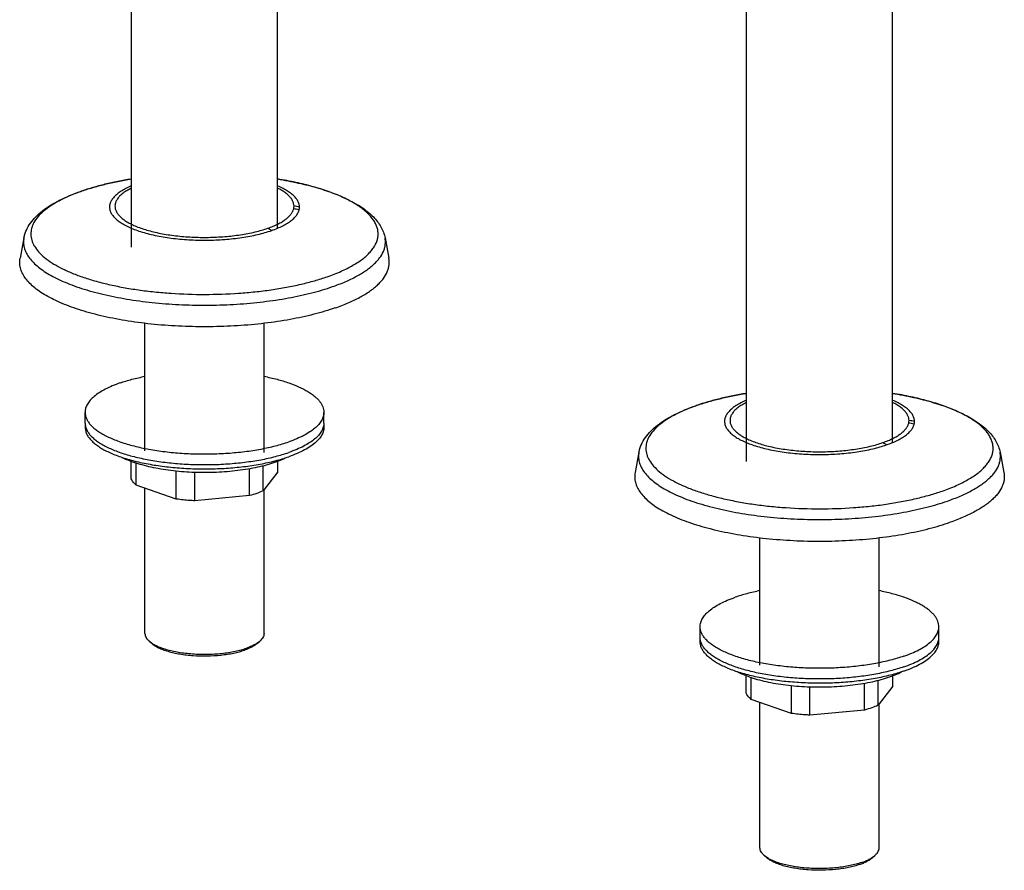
# Model space of a CAD drawing. Header units: millimetres. Extents: x 224 to 1420, y -1347 to 980.
# Tile 2 of 65: x 458 to 631, y -1347 to -1197. Entities that reach past the tile are written whole.
import ezdxf

# ---------------------------------------------------------------- set-up
doc = ezdxf.new("R2010")
doc.units = ezdxf.units.MM
doc.header["$LTSCALE"] = 77.505185
doc.layers.get('0').update_dxf_attribs({"linetype": 'CONTINUOUS'})

msp = doc.modelspace()

# ---------------------------------------------------------------- linework, layer by layer
at = {"color": 6, "linetype": 'CONTINUOUS'}
for p, q in [((503.32, -1233.76), (503.32, -1133.87)), ((477.62, -1237.11), (477.62, -1142.84)), ((585.81, -1274.82), (585.81, -1157.27)), ((611.51, -1271.47), (611.51, -1157.27)), ((458.71, -1235.48), (458.04, -1239.04)), ((522.23, -1235.48), (522.9, -1239.04)), ((480, -1272.93), (480, -1250.49)), ((500.95, -1273.2), (500.95, -1250.5)), ((469.47, -1268.04), (469.47, -1266.17)), ((511.47, -1268.04), (511.47, -1266.17)), ((566.9, -1273.19), (566.23, -1276.75)), ((630.42, -1273.19), (631.09, -1276.75)), ((477.59, -1277.83), (477.59, -1274.78)), ((478.45, -1278.95), (478.45, -1275.09)), ((498.41, -1280.81), (498.41, -1276.1)), ((500.77, -1279.99), (500.77, -1275.59)), ((503.36, -1276.62), (503.36, -1274.79)), ((485.52, -1281.42), (485.52, -1276.51)), ((488.75, -1281.72), (488.75, -1276.73)), ((480, -1305.06), (480, -1279.49)), ((500.95, -1305.06), (500.95, -1279.76)), ((588.19, -1310.64), (588.19, -1288.2)), ((609.14, -1310.91), (609.14, -1288.21)), ((577.66, -1305.75), (577.66, -1303.88)), ((619.66, -1305.75), (619.66, -1303.88)), ((481.21, -1306.82), (480.75, -1306.42)), ((499.73, -1306.82), (500.2, -1306.42)), ((585.78, -1315.54), (585.78, -1312.49)), ((586.64, -1316.66), (586.64, -1312.8)), ((611.55, -1314.34), (611.55, -1312.5)), ((593.71, -1319.13), (593.71, -1314.22)), ((596.94, -1319.43), (596.94, -1314.44)), ((606.6, -1318.53), (606.6, -1313.81)), ((608.96, -1317.7), (608.96, -1313.3)), ((588.19, -1342.77), (588.19, -1317.2)), ((609.14, -1342.77), (609.14, -1317.47)), ((589.4, -1344.54), (588.94, -1344.13)), ((607.92, -1344.54), (608.38, -1344.13))]:
    msp.add_line(p, q, dxfattribs=at)
at = {"color": 7, "linetype": 'CONTINUOUS'}
for p, q in [((503.36, -1276.62), (500.77, -1279.99)), ((485.52, -1281.42), (478.45, -1278.95)), ((498.41, -1280.81), (488.75, -1281.72)), ((611.55, -1314.34), (608.96, -1317.7)), ((593.71, -1319.13), (586.64, -1316.66)), ((606.6, -1318.53), (596.94, -1319.43))]:
    msp.add_line(p, q, dxfattribs=at)
at = {"color": 6, "linetype": 'CONTINUOUS'}
for centre, radius, start, end in [((480.84, -1261.56), 36.34, 109.2167, 109.5113), ((494.21, -1290.43), 61.26, 77.8823, 78.7795), ((494.07, -1292.83), 64.12, 78.2193, 79.0841), ((589.03, -1299.27), 36.34, 109.2167, 109.5113), ((602.15, -1331.07), 64.66, 78.2229, 79.0805), ((602.29, -1328.67), 61.81, 77.8863, 78.7756)]:
    msp.add_arc(centre, radius, start, end, dxfattribs=at)
for points, knots in [([(468.7, -1227.28), (469.37, -1227.05), (470.77, -1226.61), (472.94, -1226.03), (475.24, -1225.53), (476.81, -1225.24), (477.62, -1225.11)], [0, 0, 0, 0, 0.231977, 0.476719, 0.733163, 1, 1, 1, 1]), ([(477.59, -1225.12), (476.8, -1225.25), (475.25, -1225.53), (473, -1226.02), (470.88, -1226.59), (469.53, -1227.02), (468.88, -1227.24)], [0, 0, 0, 0, 0.268281, 0.525362, 0.769768, 1, 1, 1, 1]), ([(503.32, -1225.11), (504.56, -1225.31), (506.93, -1225.76), (510.32, -1226.62), (512.92, -1227.5), (514.82, -1228.28), (516.1, -1228.9), (517.28, -1229.55), (518.36, -1230.24), (519.33, -1230.98), (520.18, -1231.76), (520.92, -1232.6), (521.52, -1233.5), (521.98, -1234.46), (522.17, -1235.14), (522.23, -1235.48)], [0, 0, 0, 0, 0.16534, 0.319935, 0.462136, 0.528286, 0.591071, 0.650547, 0.706861, 0.760273, 0.811158, 0.860009, 0.907401, 0.953908, 1, 1, 1, 1]), ([(512.07, -1242.3), (512.89, -1242.01), (514.08, -1241.55), (515.57, -1240.85), (516.57, -1240.31), (517.48, -1239.76), (518.29, -1239.19), (519, -1238.6), (519.6, -1237.99), (520.11, -1237.38), (520.5, -1236.75), (520.79, -1236.11), (520.97, -1235.47), (521.03, -1234.82), (520.99, -1234.17), (520.83, -1233.53), (520.55, -1232.89), (520.17, -1232.26), (519.69, -1231.65), (519.1, -1231.04), (518.4, -1230.45), (517.61, -1229.87), (516.72, -1229.31), (515.74, -1228.78), (514.26, -1228.07), (512.2, -1227.25), (509.49, -1226.41), (506.5, -1225.68), (504.41, -1225.29), (503.33, -1225.11)], [0, 0, 0, 0, 0.077552, 0.11328, 0.146894, 0.17838, 0.207751, 0.235052, 0.260373, 0.283861, 0.305729, 0.326267, 0.345843, 0.364896, 0.38391, 0.403373, 0.423733, 0.445371, 0.468589, 0.493611, 0.520593, 0.549634, 0.580788, 0.61407, 0.649464, 0.726389, 0.811025, 0.902561, 1, 1, 1, 1]), ([(458.71, -1235.48), (458.76, -1235.25), (458.87, -1234.79), (459.21, -1233.9), (459.83, -1232.84), (460.81, -1231.7), (462.01, -1230.65), (463.41, -1229.69), (465, -1228.81), (466.78, -1227.99), (468.04, -1227.51), (468.7, -1227.28)], [0, 0, 0, 0, 0.05242, 0.105062, 0.21174, 0.322405, 0.439421, 0.564717, 0.699565, 0.844616, 1, 1, 1, 1]), ([(468.7, -1227.31), (468.03, -1227.54), (466.76, -1228.04), (464.99, -1228.87), (463.47, -1229.76), (462.2, -1230.7), (461.19, -1231.68), (460.57, -1232.56), (460.23, -1233.27), (460.05, -1233.79), (459.95, -1234.31), (459.92, -1234.84), (459.97, -1235.36), (460.09, -1235.89), (460.28, -1236.41), (460.65, -1237.11), (461.3, -1237.98), (462.34, -1238.96), (463.65, -1239.89), (465.2, -1240.78), (467, -1241.61), (469.01, -1242.37), (471.23, -1243.06), (473.64, -1243.67), (476.2, -1244.2), (478.9, -1244.64), (481.71, -1244.99), (485.6, -1245.32), (490.54, -1245.48), (495.47, -1245.31), (499.35, -1244.97), (502.16, -1244.63), (504.86, -1244.18), (507.41, -1243.65), (509.81, -1243.03), (511.34, -1242.55), (512.07, -1242.3)], [0, 0, 0, 0, 0.031265, 0.05985, 0.085653, 0.108689, 0.129085, 0.147157, 0.155497, 0.163487, 0.171239, 0.178876, 0.18653, 0.19433, 0.202399, 0.210843, 0.229182, 0.249897, 0.273276, 0.299432, 0.328357, 0.35995, 0.394047, 0.430428, 0.468834, 0.508972, 0.550525, 0.593154, 0.680205, 0.767224, 0.809815, 0.851316, 0.891388, 0.929713, 0.966008, 1, 1, 1, 1]), ([(477.6, -1226.34), (477.28, -1226.48), (476.67, -1226.76), (475.84, -1227.23), (475.14, -1227.72), (474.57, -1228.24), (474.15, -1228.78), (473.87, -1229.33), (473.75, -1229.9), (473.79, -1230.48), (473.98, -1231.04), (474.33, -1231.59), (474.83, -1232.12), (475.46, -1232.62), (476.23, -1233.11), (477.12, -1233.56), (478.13, -1233.99), (479.25, -1234.38), (480.48, -1234.73), (482.27, -1235.15), (484.69, -1235.55), (487.73, -1235.83), (490.86, -1235.91), (493.99, -1235.78), (496.99, -1235.45), (499.35, -1235.01), (501.09, -1234.56), (501.9, -1234.3), (502.29, -1234.17)], [0, 0, 0, 0, 0.028956, 0.055219, 0.078781, 0.099739, 0.118345, 0.135063, 0.150604, 0.165891, 0.181898, 0.19946, 0.219164, 0.241366, 0.266238, 0.29382, 0.324058, 0.356824, 0.391937, 0.429173, 0.508935, 0.59376, 0.681005, 0.767906, 0.851715, 0.929832, 0.966041, 1, 1, 1, 1]), ([(477.59, -1226.73), (477.33, -1226.87), (476.83, -1227.14), (476.16, -1227.59), (475.69, -1227.99), (475.38, -1228.32), (475.13, -1228.64), (474.89, -1229.05), (474.73, -1229.57), (474.71, -1230.1), (474.84, -1230.62), (475.11, -1231.13), (475.5, -1231.62), (476.03, -1232.1), (476.67, -1232.55), (477.44, -1232.99), (478.31, -1233.39), (479.29, -1233.77), (480.36, -1234.11), (481.52, -1234.42), (483.2, -1234.78), (485.45, -1235.13), (488.26, -1235.36), (491.15, -1235.41), (494.01, -1235.27), (496.75, -1234.96), (498.92, -1234.55), (500.51, -1234.13), (501.25, -1233.9), (501.61, -1233.77)], [0, 0, 0, 0, 0.026745, 0.050855, 0.0724, 0.082273, 0.091592, 0.108778, 0.124579, 0.139815, 0.155417, 0.172244, 0.190949, 0.211958, 0.235506, 0.261685, 0.290484, 0.321817, 0.355539, 0.391459, 0.429352, 0.509992, 0.595178, 0.682378, 0.768966, 0.852346, 0.930066, 0.96613, 1, 1, 1, 1]), ([(458.71, -1235.48), (458.66, -1235.76), (458.62, -1236.32), (458.74, -1237.18), (459.04, -1238.02), (459.53, -1238.85), (460.2, -1239.66), (461.03, -1240.45), (462.03, -1241.21), (463.2, -1241.94), (464.51, -1242.64), (465.98, -1243.31), (467.58, -1243.93), (469.32, -1244.51), (471.17, -1245.04), (473.85, -1245.7), (477.41, -1246.37), (481.91, -1246.94), (486.6, -1247.26), (491.38, -1247.34), (496.13, -1247.17), (500.76, -1246.75), (505.16, -1246.1), (508.62, -1245.35), (511.18, -1244.64), (512.39, -1244.26), (512.98, -1244.05)], [0, 0, 0, 0, 0.014204, 0.028486, 0.043408, 0.059455, 0.076992, 0.096275, 0.117457, 0.14062, 0.165784, 0.192925, 0.221984, 0.25287, 0.285474, 0.319661, 0.392175, 0.469085, 0.548901, 0.630037, 0.710865, 0.789766, 0.865184, 0.935677, 0.968688, 1, 1, 1, 1]), ([(512.98, -1244.05), (513.74, -1243.79), (515.18, -1243.23), (517.17, -1242.29), (518.62, -1241.41), (519.62, -1240.68), (520.26, -1240.13), (520.81, -1239.58), (521.42, -1238.84), (521.89, -1238.07), (522.17, -1237.26), (522.29, -1236.66), (522.31, -1236.07), (522.27, -1235.67), (522.23, -1235.48)], [0, 0, 0, 0, 0.178485, 0.340405, 0.485124, 0.551092, 0.612893, 0.6707, 0.724783, 0.823199, 0.868815, 0.912923, 0.956358, 1, 1, 1, 1]), ([(513.45, -1247.79), (512.86, -1248), (511.62, -1248.4), (509, -1249.12), (505.47, -1249.88), (500.98, -1250.55), (496.25, -1250.97), (491.4, -1251.15), (486.52, -1251.07), (481.73, -1250.74), (477.14, -1250.16), (473.5, -1249.47), (470.77, -1248.8), (468.87, -1248.26), (467.1, -1247.67), (465.46, -1247.03), (463.97, -1246.35), (462.62, -1245.64), (461.43, -1244.89), (460.41, -1244.11), (459.56, -1243.31), (458.88, -1242.48), (458.38, -1241.63), (458.07, -1240.77), (457.94, -1239.9), (457.99, -1239.32), (458.04, -1239.04)], [0, 0, 0, 0, 0.031317, 0.064323, 0.134817, 0.210235, 0.289136, 0.369963, 0.451099, 0.530915, 0.607825, 0.680339, 0.714526, 0.74713, 0.778017, 0.807075, 0.834216, 0.85938, 0.882543, 0.903726, 0.923008, 0.940545, 0.956592, 0.971514, 0.985796, 1, 1, 1, 1]), ([(513.45, -1247.79), (514.23, -1247.52), (515.71, -1246.95), (517.73, -1245.99), (519.22, -1245.1), (520.23, -1244.35), (520.88, -1243.79), (521.45, -1243.22), (522.08, -1242.47), (522.55, -1241.68), (522.84, -1240.85), (522.96, -1240.25), (522.99, -1239.64), (522.94, -1239.24), (522.9, -1239.04)], [0, 0, 0, 0, 0.178501, 0.340399, 0.485128, 0.551095, 0.612893, 0.670701, 0.724783, 0.823199, 0.868815, 0.912924, 0.956358, 1, 1, 1, 1]), ([(475.62, -1260.99), (476.31, -1260.75), (477.75, -1260.31), (479.23, -1259.98), (480, -1259.82)], [0, 0, 0, 0, 0.479331, 1, 1, 1, 1]), ([(500.95, -1259.82), (501.72, -1259.98), (503.18, -1260.31), (505.25, -1260.93), (506.81, -1261.54), (507.91, -1262.08), (508.64, -1262.48), (509.29, -1262.9), (509.86, -1263.34), (510.35, -1263.79), (510.76, -1264.25), (511.07, -1264.72), (511.3, -1265.19), (511.44, -1265.68), (511.47, -1266), (511.47, -1266.17)], [0, 0, 0, 0, 0.18051, 0.34675, 0.496784, 0.565305, 0.629343, 0.688873, 0.743949, 0.794727, 0.841489, 0.884674, 0.924906, 0.963013, 1, 1, 1, 1]), ([(475.62, -1260.99), (475.16, -1261.15), (474.27, -1261.49), (473.04, -1262.06), (471.98, -1262.67), (471.09, -1263.32), (470.38, -1263.99), (469.86, -1264.7), (469.59, -1265.31), (469.49, -1265.8), (469.47, -1266.05), (469.47, -1266.17)], [0, 0, 0, 0, 0.174749, 0.334607, 0.479048, 0.608042, 0.72227, 0.823396, 0.914404, 0.957566, 1, 1, 1, 1]), ([(576.89, -1265), (577.56, -1264.76), (578.95, -1264.32), (581.13, -1263.74), (583.42, -1263.24), (585, -1262.95), (585.81, -1262.82)], [0, 0, 0, 0, 0.231977, 0.476719, 0.733163, 1, 1, 1, 1]), ([(585.78, -1262.83), (584.99, -1262.96), (583.44, -1263.24), (581.19, -1263.73), (579.07, -1264.3), (577.71, -1264.73), (577.06, -1264.95)], [0, 0, 0, 0, 0.268281, 0.525362, 0.769768, 1, 1, 1, 1]), ([(585.79, -1264.05), (585.46, -1264.19), (584.86, -1264.47), (584.02, -1264.94), (583.32, -1265.43), (582.76, -1265.95), (582.33, -1266.49), (582.06, -1267.04), (581.93, -1267.61), (581.97, -1268.19), (582.17, -1268.75), (582.52, -1269.3), (583.02, -1269.83), (583.65, -1270.34), (584.41, -1270.82), (585.31, -1271.27), (586.32, -1271.7), (587.44, -1272.09), (588.67, -1272.44), (590.46, -1272.86), (592.87, -1273.26), (595.91, -1273.54), (599.05, -1273.62), (602.17, -1273.49), (605.17, -1273.16), (607.53, -1272.72), (609.27, -1272.27), (610.08, -1272.01), (610.47, -1271.88)], [0, 0, 0, 0, 0.028956, 0.055219, 0.078781, 0.099739, 0.118345, 0.135063, 0.150604, 0.165891, 0.181898, 0.19946, 0.219164, 0.241366, 0.266238, 0.29382, 0.324058, 0.356824, 0.391937, 0.429173, 0.508935, 0.59376, 0.681005, 0.767906, 0.851715, 0.929832, 0.966041, 1, 1, 1, 1]), ([(611.51, -1262.82), (612.74, -1263.02), (615.12, -1263.47), (618.51, -1264.34), (621.11, -1265.21), (623, -1266), (624.29, -1266.61), (625.47, -1267.26), (626.55, -1267.96), (627.51, -1268.69), (628.37, -1269.48), (629.1, -1270.31), (629.71, -1271.21), (630.16, -1272.17), (630.36, -1272.85), (630.42, -1273.19)], [0, 0, 0, 0, 0.16534, 0.319935, 0.462136, 0.528286, 0.591071, 0.650547, 0.706861, 0.760273, 0.811158, 0.860009, 0.907401, 0.953908, 1, 1, 1, 1]), ([(620.26, -1280.01), (621.08, -1279.72), (622.27, -1279.26), (623.76, -1278.56), (624.76, -1278.02), (625.66, -1277.47), (626.47, -1276.9), (627.18, -1276.31), (627.79, -1275.7), (628.29, -1275.09), (628.69, -1274.46), (628.98, -1273.82), (629.16, -1273.18), (629.22, -1272.53), (629.17, -1271.89), (629.01, -1271.24), (628.74, -1270.6), (628.36, -1269.97), (627.88, -1269.36), (627.28, -1268.75), (626.59, -1268.16), (625.8, -1267.58), (624.91, -1267.03), (623.92, -1266.49), (622.45, -1265.78), (620.39, -1264.96), (617.67, -1264.12), (614.69, -1263.39), (612.6, -1263), (611.52, -1262.83)], [0, 0, 0, 0, 0.077552, 0.11328, 0.146894, 0.17838, 0.207751, 0.235052, 0.260373, 0.283861, 0.305729, 0.326267, 0.345843, 0.364896, 0.38391, 0.403373, 0.423733, 0.445371, 0.468589, 0.493611, 0.520593, 0.549634, 0.580788, 0.61407, 0.649464, 0.726389, 0.811025, 0.902561, 1, 1, 1, 1]), ([(566.9, -1273.19), (566.94, -1272.96), (567.06, -1272.5), (567.4, -1271.61), (568.01, -1270.55), (569, -1269.41), (570.19, -1268.36), (571.59, -1267.4), (573.19, -1266.52), (574.97, -1265.7), (576.23, -1265.23), (576.89, -1265)], [0, 0, 0, 0, 0.05242, 0.105062, 0.21174, 0.322405, 0.439421, 0.564717, 0.699565, 0.844616, 1, 1, 1, 1]), ([(576.89, -1265.02), (576.22, -1265.25), (574.94, -1265.75), (573.18, -1266.58), (571.65, -1267.47), (570.38, -1268.41), (569.38, -1269.4), (568.75, -1270.27), (568.41, -1270.98), (568.24, -1271.5), (568.13, -1272.02), (568.11, -1272.55), (568.15, -1273.07), (568.27, -1273.6), (568.47, -1274.12), (568.83, -1274.82), (569.49, -1275.69), (570.53, -1276.67), (571.83, -1277.61), (573.39, -1278.49), (575.18, -1279.32), (577.2, -1280.08), (579.42, -1280.77), (581.82, -1281.38), (584.39, -1281.91), (587.09, -1282.35), (589.9, -1282.7), (593.79, -1283.03), (598.72, -1283.19), (603.66, -1283.03), (607.54, -1282.69), (610.35, -1282.34), (613.04, -1281.89), (615.6, -1281.36), (618, -1280.74), (619.53, -1280.26), (620.26, -1280.01)], [0, 0, 0, 0, 0.031265, 0.05985, 0.085653, 0.108689, 0.129085, 0.147157, 0.155497, 0.163487, 0.171239, 0.178876, 0.18653, 0.19433, 0.202399, 0.210843, 0.229182, 0.249897, 0.273276, 0.299432, 0.328357, 0.35995, 0.394047, 0.430428, 0.468834, 0.508972, 0.550525, 0.593154, 0.680205, 0.767224, 0.809815, 0.851316, 0.891388, 0.929713, 0.966008, 1, 1, 1, 1]), ([(585.78, -1264.44), (585.51, -1264.58), (585.02, -1264.85), (584.34, -1265.3), (583.87, -1265.7), (583.56, -1266.03), (583.31, -1266.35), (583.07, -1266.76), (582.92, -1267.28), (582.9, -1267.81), (583.03, -1268.33), (583.29, -1268.84), (583.69, -1269.33), (584.22, -1269.81), (584.86, -1270.26), (585.62, -1270.7), (586.5, -1271.1), (587.47, -1271.48), (588.55, -1271.82), (589.7, -1272.13), (591.39, -1272.49), (593.63, -1272.84), (596.45, -1273.07), (599.33, -1273.12), (602.2, -1272.98), (604.94, -1272.67), (607.1, -1272.26), (608.7, -1271.84), (609.44, -1271.61), (609.8, -1271.48)], [0, 0, 0, 0, 0.026745, 0.050855, 0.0724, 0.082273, 0.091592, 0.108778, 0.124579, 0.139815, 0.155417, 0.172244, 0.190949, 0.211958, 0.235506, 0.261685, 0.290484, 0.321817, 0.355539, 0.391459, 0.429352, 0.509992, 0.595178, 0.682378, 0.768966, 0.852346, 0.930066, 0.96613, 1, 1, 1, 1]), ([(469.47, -1266.17), (469.47, -1266.35), (469.51, -1266.71), (469.69, -1267.26), (469.98, -1267.79), (470.38, -1268.32), (470.89, -1268.83), (471.5, -1269.32), (472.22, -1269.8), (473.03, -1270.25), (473.94, -1270.69), (475.3, -1271.25), (477.22, -1271.88), (479.74, -1272.49), (482.48, -1272.96), (485.4, -1273.3), (488.43, -1273.48), (491.5, -1273.5), (494.55, -1273.37), (497.51, -1273.09), (500.32, -1272.66), (502.92, -1272.09), (504.55, -1271.61), (505.32, -1271.34)], [0, 0, 0, 0, 0.014022, 0.028575, 0.044127, 0.061043, 0.079581, 0.099909, 0.122118, 0.146245, 0.172279, 0.200176, 0.261228, 0.328582, 0.401137, 0.477607, 0.556579, 0.636564, 0.716042, 0.793508, 0.867519, 0.936739, 1, 1, 1, 1]), ([(511.47, -1266.17), (511.47, -1266.29), (511.46, -1266.53), (511.35, -1267.02), (511.08, -1267.63), (510.56, -1268.34), (509.86, -1269.01), (508.97, -1269.66), (507.9, -1270.27), (506.67, -1270.84), (505.79, -1271.18), (505.32, -1271.34)], [0, 0, 0, 0, 0.042434, 0.085596, 0.176604, 0.27773, 0.391958, 0.520952, 0.665393, 0.825251, 1, 1, 1, 1]), ([(475.96, -1274.08), (476.29, -1274.24), (477, -1274.57), (477.72, -1274.84), (478.1, -1274.98)], [0, 0, 0, 0, 0.47831, 1, 1, 1, 1]), ([(504.94, -1274.1), (504.56, -1274.29), (503.74, -1274.66), (502.41, -1275.14), (500.94, -1275.57), (499.34, -1275.94), (497.64, -1276.24), (495.23, -1276.57), (492.09, -1276.79), (488.3, -1276.77), (485.19, -1276.51), (482.8, -1276.16), (481.12, -1275.83), (479.56, -1275.45), (478.57, -1275.14), (478.1, -1274.98)], [0, 0, 0, 0, 0.046867, 0.098499, 0.154533, 0.214497, 0.277835, 0.343922, 0.481588, 0.621782, 0.758586, 0.823934, 0.886345, 0.945211, 1, 1, 1, 1]), ([(566.9, -1273.19), (566.85, -1273.47), (566.8, -1274.03), (566.92, -1274.89), (567.23, -1275.73), (567.72, -1276.56), (568.38, -1277.37), (569.22, -1278.16), (570.22, -1278.92), (571.38, -1279.66), (572.7, -1280.36), (574.17, -1281.02), (575.77, -1281.64), (577.51, -1282.22), (579.36, -1282.75), (582.03, -1283.41), (585.6, -1284.08), (590.1, -1284.65), (594.79, -1284.97), (599.56, -1285.05), (604.32, -1284.88), (608.95, -1284.46), (613.35, -1283.81), (616.8, -1283.06), (619.37, -1282.36), (620.58, -1281.97), (621.17, -1281.76)], [0, 0, 0, 0, 0.014204, 0.028486, 0.043408, 0.059455, 0.076992, 0.096275, 0.117457, 0.14062, 0.165784, 0.192925, 0.221984, 0.25287, 0.285474, 0.319661, 0.392175, 0.469085, 0.548901, 0.630037, 0.710865, 0.789766, 0.865184, 0.935677, 0.968688, 1, 1, 1, 1]), ([(621.17, -1281.76), (621.93, -1281.5), (623.37, -1280.94), (625.36, -1280), (626.81, -1279.12), (627.8, -1278.39), (628.44, -1277.85), (629, -1277.29), (629.61, -1276.55), (630.08, -1275.78), (630.36, -1274.97), (630.48, -1274.37), (630.5, -1273.78), (630.46, -1273.38), (630.42, -1273.19)], [0, 0, 0, 0, 0.178485, 0.340405, 0.485124, 0.551092, 0.612893, 0.6707, 0.724783, 0.823199, 0.868815, 0.912923, 0.956358, 1, 1, 1, 1]), ([(566.23, -1276.75), (566.18, -1277.03), (566.13, -1277.61), (566.25, -1278.48), (566.57, -1279.35), (567.07, -1280.19), (567.74, -1281.02), (568.6, -1281.82), (569.62, -1282.6), (570.81, -1283.35), (572.15, -1284.07), (573.65, -1284.74), (575.29, -1285.38), (577.06, -1285.97), (578.95, -1286.51), (581.68, -1287.18), (585.33, -1287.87), (589.92, -1288.45), (594.7, -1288.78), (599.58, -1288.86), (604.44, -1288.68), (609.17, -1288.26), (613.66, -1287.59), (617.19, -1286.83), (619.81, -1286.11), (621.04, -1285.71), (621.64, -1285.5)], [0, 0, 0, 0, 0.014204, 0.028486, 0.043408, 0.059455, 0.076992, 0.096274, 0.117457, 0.14062, 0.165784, 0.192925, 0.221983, 0.25287, 0.285474, 0.319661, 0.392175, 0.469085, 0.548901, 0.630037, 0.710864, 0.789765, 0.865183, 0.935677, 0.968683, 1, 1, 1, 1]), ([(631.09, -1276.75), (631.13, -1276.95), (631.17, -1277.35), (631.15, -1277.96), (631.03, -1278.57), (630.74, -1279.39), (630.26, -1280.18), (629.64, -1280.93), (629.07, -1281.5), (628.42, -1282.06), (627.4, -1282.81), (625.92, -1283.7), (623.89, -1284.67), (622.42, -1285.23), (621.64, -1285.5)], [0, 0, 0, 0, 0.043642, 0.087076, 0.131185, 0.176801, 0.275217, 0.329299, 0.387107, 0.448905, 0.514872, 0.659601, 0.821499, 1, 1, 1, 1]), ([(577.66, -1303.88), (577.66, -1303.76), (577.68, -1303.51), (577.78, -1303.02), (578.05, -1302.41), (578.57, -1301.71), (579.28, -1301.03), (580.17, -1300.38), (581.23, -1299.77), (582.46, -1299.2), (583.34, -1298.86), (583.81, -1298.7)], [0, 0, 0, 0, 0.042434, 0.085596, 0.176604, 0.27773, 0.391958, 0.520952, 0.665393, 0.825251, 1, 1, 1, 1]), ([(588.18, -1297.53), (587.41, -1297.69), (585.94, -1298.03), (584.49, -1298.46), (583.81, -1298.7)], [0, 0, 0, 0, 0.520669, 1, 1, 1, 1]), ([(619.66, -1303.88), (619.66, -1303.72), (619.63, -1303.39), (619.49, -1302.91), (619.26, -1302.43), (618.94, -1301.96), (618.54, -1301.5), (618.05, -1301.05), (617.48, -1300.62), (616.83, -1300.19), (616.1, -1299.79), (614.99, -1299.25), (613.44, -1298.65), (611.37, -1298.02), (609.9, -1297.69), (609.14, -1297.53)], [0, 0, 0, 0, 0.036987, 0.075094, 0.115326, 0.158511, 0.205273, 0.256051, 0.311127, 0.370657, 0.434695, 0.503216, 0.65325, 0.81949, 1, 1, 1, 1]), ([(613.51, -1309.05), (612.74, -1309.32), (611.1, -1309.81), (608.5, -1310.37), (605.69, -1310.8), (602.73, -1311.08), (599.68, -1311.21), (596.61, -1311.19), (593.59, -1311.01), (590.67, -1310.67), (587.92, -1310.2), (585.41, -1309.59), (583.49, -1308.96), (582.12, -1308.4), (581.22, -1307.96), (580.4, -1307.51), (579.69, -1307.03), (579.08, -1306.54), (578.57, -1306.03), (578.17, -1305.5), (577.88, -1304.97), (577.7, -1304.43), (577.66, -1304.06), (577.66, -1303.88)], [0, 0, 0, 0, 0.063261, 0.132481, 0.206492, 0.283958, 0.363436, 0.443421, 0.522393, 0.598863, 0.671418, 0.738772, 0.799824, 0.827721, 0.853755, 0.877882, 0.900091, 0.920419, 0.938957, 0.955873, 0.971425, 0.985978, 1, 1, 1, 1]), ([(613.51, -1309.05), (613.98, -1308.89), (614.86, -1308.55), (616.09, -1307.98), (617.16, -1307.37), (618.04, -1306.72), (618.75, -1306.05), (619.27, -1305.35), (619.54, -1304.73), (619.64, -1304.24), (619.66, -1304), (619.66, -1303.88)], [0, 0, 0, 0, 0.174749, 0.334607, 0.479048, 0.608042, 0.72227, 0.823396, 0.914404, 0.957566, 1, 1, 1, 1]), ([(480, -1305.06), (480, -1305.18), (480.03, -1305.42), (480.18, -1305.77), (480.42, -1306.11), (480.63, -1306.32), (480.75, -1306.42)], [0, 0, 0, 0, 0.219396, 0.452404, 0.710139, 1, 1, 1, 1]), ([(500.95, -1305.06), (500.95, -1305.18), (500.91, -1305.42), (500.76, -1305.77), (500.52, -1306.11), (500.31, -1306.32), (500.2, -1306.42)], [0, 0, 0, 0, 0.219408, 0.452481, 0.710162, 1, 1, 1, 1]), ([(480.75, -1306.42), (480.92, -1306.57), (481.32, -1306.86), (482.02, -1307.23), (482.84, -1307.58), (483.78, -1307.88), (484.82, -1308.15), (485.94, -1308.36), (487.14, -1308.53), (488.81, -1308.69), (490.93, -1308.75), (493.05, -1308.62), (494.68, -1308.42), (495.82, -1308.21), (496.89, -1307.96), (497.56, -1307.76), (497.88, -1307.64)], [0, 0, 0, 0, 0.038906, 0.083667, 0.134208, 0.19017, 0.251013, 0.316043, 0.384468, 0.455411, 0.601062, 0.745304, 0.8145, 0.88056, 0.942669, 1, 1, 1, 1]), ([(481.21, -1306.82), (481.38, -1306.97), (481.76, -1307.24), (482.42, -1307.6), (483.21, -1307.93), (484.1, -1308.22), (485.09, -1308.47), (486.16, -1308.68), (487.29, -1308.84), (488.89, -1308.98), (490.91, -1309.04), (492.92, -1308.92), (494.48, -1308.72), (495.57, -1308.53), (496.58, -1308.29), (497.22, -1308.1), (497.53, -1307.99)], [0, 0, 0, 0, 0.038898, 0.083652, 0.134186, 0.190144, 0.250983, 0.316012, 0.384438, 0.455382, 0.601039, 0.745289, 0.814489, 0.880553, 0.942666, 1, 1, 1, 1]), ([(499.73, -1306.82), (499.6, -1306.94), (499.3, -1307.16), (498.78, -1307.46), (498.19, -1307.75), (497.75, -1307.91), (497.53, -1307.99)], [0, 0, 0, 0, 0.210802, 0.448021, 0.711585, 1, 1, 1, 1]), ([(500.2, -1306.42), (500.06, -1306.54), (499.74, -1306.78), (499.2, -1307.09), (498.57, -1307.39), (498.12, -1307.56), (497.88, -1307.64)], [0, 0, 0, 0, 0.210781, 0.447992, 0.711564, 1, 1, 1, 1]), ([(586.29, -1312.69), (585.91, -1312.56), (585.18, -1312.28), (584.48, -1311.96), (584.15, -1311.79)], [0, 0, 0, 0, 0.52169, 1, 1, 1, 1]), ([(586.29, -1312.69), (586.76, -1312.85), (587.75, -1313.16), (589.31, -1313.55), (590.98, -1313.87), (593.37, -1314.22), (596.49, -1314.48), (600.28, -1314.5), (603.41, -1314.28), (605.83, -1313.95), (607.53, -1313.65), (609.13, -1313.28), (610.6, -1312.85), (611.92, -1312.37), (612.74, -1312), (613.13, -1311.81)], [0, 0, 0, 0, 0.054789, 0.113655, 0.176066, 0.241414, 0.378218, 0.518412, 0.656078, 0.722165, 0.785503, 0.845467, 0.901501, 0.953133, 1, 1, 1, 1]), ([(588.94, -1344.13), (588.82, -1344.03), (588.61, -1343.82), (588.37, -1343.48), (588.22, -1343.13), (588.19, -1342.89), (588.19, -1342.77)], [0, 0, 0, 0, 0.289861, 0.547596, 0.780604, 1, 1, 1, 1]), ([(608.38, -1344.13), (608.5, -1344.03), (608.71, -1343.82), (608.95, -1343.48), (609.1, -1343.13), (609.14, -1342.89), (609.14, -1342.77)], [0, 0, 0, 0, 0.289838, 0.547519, 0.780592, 1, 1, 1, 1]), ([(606.07, -1345.36), (605.75, -1345.47), (605.08, -1345.67), (604.01, -1345.92), (602.87, -1346.13), (601.23, -1346.34), (599.12, -1346.46), (596.99, -1346.4), (595.32, -1346.24), (594.13, -1346.08), (593.01, -1345.86), (591.97, -1345.59), (591.03, -1345.29), (590.21, -1344.95), (589.51, -1344.57), (589.11, -1344.28), (588.94, -1344.13)], [0, 0, 0, 0, 0.057331, 0.11944, 0.1855, 0.254696, 0.398938, 0.544589, 0.615532, 0.683957, 0.748987, 0.80983, 0.865792, 0.916333, 0.961094, 1, 1, 1, 1]), ([(605.71, -1345.7), (605.41, -1345.81), (604.77, -1346), (603.76, -1346.24), (602.67, -1346.44), (601.11, -1346.63), (599.1, -1346.75), (597.07, -1346.7), (595.48, -1346.55), (594.35, -1346.39), (593.28, -1346.18), (592.29, -1345.93), (591.39, -1345.64), (590.61, -1345.31), (589.95, -1344.95), (589.56, -1344.68), (589.4, -1344.53)], [0, 0, 0, 0, 0.057334, 0.119447, 0.185511, 0.254711, 0.398961, 0.544618, 0.615562, 0.683988, 0.749017, 0.809856, 0.865814, 0.916348, 0.961102, 1, 1, 1, 1]), ([(605.71, -1345.7), (605.94, -1345.62), (606.37, -1345.46), (606.97, -1345.18), (607.48, -1344.88), (607.79, -1344.65), (607.92, -1344.54)], [0, 0, 0, 0, 0.288415, 0.551979, 0.789198, 1, 1, 1, 1]), ([(606.07, -1345.36), (606.31, -1345.27), (606.76, -1345.1), (607.39, -1344.8), (607.93, -1344.49), (608.24, -1344.25), (608.38, -1344.13)], [0, 0, 0, 0, 0.288436, 0.552008, 0.789219, 1, 1, 1, 1])]:
    msp.add_open_spline(points, degree=3, knots=knots, dxfattribs=at)
at = {"color": 7, "linetype": 'CONTINUOUS'}
for points, knots in [([(501.61, -1233.77), (501.92, -1233.66), (502.52, -1233.44), (503.36, -1233.06), (504.1, -1232.66), (504.74, -1232.23), (505.27, -1231.79), (505.69, -1231.33), (506, -1230.86), (506.18, -1230.37), (506.24, -1229.88), (506.17, -1229.39), (505.98, -1228.9), (505.67, -1228.43), (505.24, -1227.97), (504.71, -1227.53), (504.06, -1227.1), (503.59, -1226.85), (503.33, -1226.72)], [0, 0, 0, 0, 0.09168, 0.1765, 0.254164, 0.324607, 0.387992, 0.444776, 0.49586, 0.542664, 0.587174, 0.631754, 0.678754, 0.730129, 0.787271, 0.851047, 0.92191, 1, 1, 1, 1]), ([(502.29, -1234.17), (502.63, -1234.05), (503.3, -1233.79), (504.23, -1233.37), (505.04, -1232.92), (505.73, -1232.44), (506.3, -1231.94), (506.73, -1231.42), (507.03, -1230.89), (507.18, -1230.34), (507.19, -1229.79), (507.04, -1229.24), (506.75, -1228.7), (506.32, -1228.18), (505.76, -1227.68), (505.07, -1227.2), (504.27, -1226.75), (503.68, -1226.48), (503.36, -1226.35)], [0, 0, 0, 0, 0.089907, 0.172696, 0.248068, 0.315979, 0.376661, 0.430714, 0.479275, 0.524109, 0.567576, 0.6123, 0.660663, 0.714455, 0.774838, 0.842442, 0.917509, 1, 1, 1, 1]), ([(501.61, -1233.77), (501.67, -1233.79), (501.91, -1233.89), (502.13, -1234.04), (502.29, -1234.17)], [0, 0, 0, 0, 0.23696, 1, 1, 1, 1]), ([(610.47, -1271.88), (610.82, -1271.76), (611.49, -1271.51), (612.42, -1271.08), (613.23, -1270.63), (613.92, -1270.15), (614.49, -1269.65), (614.92, -1269.13), (615.22, -1268.6), (615.37, -1268.05), (615.37, -1267.5), (615.23, -1266.95), (614.94, -1266.41), (614.51, -1265.89), (613.95, -1265.39), (613.26, -1264.92), (612.45, -1264.46), (611.86, -1264.19), (611.55, -1264.06)], [0, 0, 0, 0, 0.089907, 0.172696, 0.248068, 0.315979, 0.376661, 0.430714, 0.479275, 0.524109, 0.567576, 0.6123, 0.660663, 0.714455, 0.774838, 0.842442, 0.917509, 1, 1, 1, 1]), ([(609.8, -1271.48), (610.11, -1271.38), (610.71, -1271.15), (611.55, -1270.77), (612.29, -1270.37), (612.93, -1269.94), (613.46, -1269.5), (613.88, -1269.04), (614.18, -1268.57), (614.37, -1268.08), (614.43, -1267.59), (614.36, -1267.1), (614.17, -1266.61), (613.86, -1266.14), (613.43, -1265.68), (612.89, -1265.24), (612.25, -1264.82), (611.77, -1264.56), (611.52, -1264.43)], [0, 0, 0, 0, 0.09168, 0.1765, 0.254164, 0.324607, 0.387992, 0.444776, 0.49586, 0.542664, 0.587174, 0.631754, 0.678754, 0.730129, 0.787271, 0.851047, 0.92191, 1, 1, 1, 1]), ([(469.47, -1268.04), (469.47, -1268.22), (469.51, -1268.59), (469.69, -1269.13), (469.98, -1269.67), (470.38, -1270.19), (470.89, -1270.7), (471.5, -1271.19), (472.22, -1271.67), (473.03, -1272.13), (473.94, -1272.56), (475.3, -1273.13), (477.22, -1273.75), (479.74, -1274.36), (482.48, -1274.84), (485.4, -1275.17), (488.43, -1275.35), (491.5, -1275.38), (494.55, -1275.25), (497.51, -1274.96), (500.32, -1274.54), (502.92, -1273.97), (504.55, -1273.48), (505.32, -1273.22)], [0, 0, 0, 0, 0.014022, 0.028575, 0.044127, 0.061043, 0.079581, 0.099909, 0.122118, 0.146245, 0.172279, 0.200176, 0.261228, 0.328582, 0.401137, 0.477607, 0.556579, 0.636564, 0.716042, 0.793508, 0.867519, 0.936739, 1, 1, 1, 1]), ([(469.5, -1268.41), (469.47, -1268.6), (469.46, -1268.97), (469.56, -1269.53), (469.78, -1270.08), (470.12, -1270.62), (470.58, -1271.15), (471.14, -1271.67), (471.82, -1272.16), (472.59, -1272.64), (473.47, -1273.1), (474.44, -1273.53), (475.51, -1273.93), (477.08, -1274.45), (479.23, -1275), (481.99, -1275.52), (484.95, -1275.88), (488.03, -1276.09), (491.16, -1276.13), (494.28, -1276.02), (497.32, -1275.74), (500.2, -1275.31), (502.86, -1274.73), (504.54, -1274.24), (505.32, -1273.97)], [0, 0, 0, 0, 0.014129, 0.028441, 0.043479, 0.059703, 0.077453, 0.096963, 0.118372, 0.14175, 0.16711, 0.194424, 0.223627, 0.254629, 0.321549, 0.394085, 0.470912, 0.550554, 0.631447, 0.711987, 0.79058, 0.865696, 0.935916, 1, 1, 1, 1]), ([(511.47, -1268.04), (511.47, -1268.16), (511.46, -1268.4), (511.35, -1268.89), (511.08, -1269.51), (510.56, -1270.21), (509.86, -1270.89), (508.97, -1271.53), (507.9, -1272.14), (506.67, -1272.72), (505.79, -1273.05), (505.32, -1273.22)], [0, 0, 0, 0, 0.042434, 0.085596, 0.176604, 0.27773, 0.391958, 0.520952, 0.665393, 0.825251, 1, 1, 1, 1]), ([(511.45, -1268.41), (511.46, -1268.54), (511.48, -1268.8), (511.45, -1269.18), (511.36, -1269.57), (511.16, -1270.09), (510.75, -1270.74), (510.06, -1271.47), (509.15, -1272.16), (508.05, -1272.82), (506.75, -1273.43), (505.82, -1273.79), (505.32, -1273.97)], [0, 0, 0, 0, 0.043289, 0.086594, 0.130756, 0.176561, 0.275572, 0.387927, 0.515966, 0.660709, 0.822239, 1, 1, 1, 1]), ([(609.8, -1271.48), (609.85, -1271.51), (610.1, -1271.6), (610.32, -1271.75), (610.47, -1271.88)], [0, 0, 0, 0, 0.23696, 1, 1, 1, 1]), ([(478.45, -1278.95), (478.35, -1278.86), (478, -1278.54), (477.71, -1278.15), (477.59, -1277.83)], [0, 0, 0, 0, 0.281215, 1, 1, 1, 1]), ([(488.75, -1281.72), (488.47, -1281.7), (487.4, -1281.64), (486.32, -1281.53), (485.52, -1281.42)], [0, 0, 0, 0, 0.25516, 1, 1, 1, 1]), ([(500.77, -1279.99), (500.41, -1280.15), (499.63, -1280.46), (498.83, -1280.7), (498.41, -1280.81)], [0, 0, 0, 0, 0.474781, 1, 1, 1, 1]), ([(613.51, -1310.93), (612.74, -1311.19), (611.1, -1311.68), (608.5, -1312.25), (605.69, -1312.68), (602.73, -1312.96), (599.68, -1313.09), (596.61, -1313.06), (593.59, -1312.88), (590.67, -1312.55), (587.92, -1312.07), (585.41, -1311.46), (583.49, -1310.84), (582.12, -1310.27), (581.22, -1309.84), (580.4, -1309.38), (579.69, -1308.9), (579.08, -1308.41), (578.57, -1307.9), (578.17, -1307.38), (577.88, -1306.84), (577.7, -1306.3), (577.66, -1305.93), (577.66, -1305.75)], [0, 0, 0, 0, 0.063261, 0.132481, 0.206492, 0.283958, 0.363436, 0.443421, 0.522393, 0.598863, 0.671418, 0.738772, 0.799824, 0.827721, 0.853755, 0.877882, 0.900091, 0.920419, 0.938957, 0.955873, 0.971425, 0.985978, 1, 1, 1, 1]), ([(613.51, -1310.93), (613.98, -1310.76), (614.86, -1310.43), (616.09, -1309.85), (617.16, -1309.24), (618.04, -1308.6), (618.75, -1307.92), (619.27, -1307.22), (619.54, -1306.6), (619.64, -1306.11), (619.66, -1305.87), (619.66, -1305.75)], [0, 0, 0, 0, 0.174749, 0.334607, 0.479048, 0.608042, 0.72227, 0.823396, 0.914404, 0.957566, 1, 1, 1, 1]), ([(613.51, -1311.68), (612.72, -1311.95), (611.05, -1312.45), (608.38, -1313.02), (605.5, -1313.45), (602.47, -1313.73), (599.35, -1313.84), (596.22, -1313.8), (593.14, -1313.59), (590.18, -1313.23), (587.41, -1312.71), (585.27, -1312.16), (583.7, -1311.65), (582.63, -1311.24), (581.66, -1310.81), (580.78, -1310.35), (580, -1309.88), (579.33, -1309.38), (578.76, -1308.86), (578.31, -1308.34), (577.97, -1307.79), (577.75, -1307.24), (577.65, -1306.68), (577.66, -1306.31), (577.69, -1306.13)], [0, 0, 0, 0, 0.064084, 0.134304, 0.20942, 0.288013, 0.368553, 0.449446, 0.529088, 0.605915, 0.678451, 0.745371, 0.776373, 0.805576, 0.83289, 0.85825, 0.881628, 0.903037, 0.922547, 0.940297, 0.956521, 0.971559, 0.985871, 1, 1, 1, 1]), ([(613.51, -1311.68), (614.01, -1311.5), (614.94, -1311.14), (616.24, -1310.53), (617.34, -1309.87), (618.25, -1309.18), (618.94, -1308.45), (619.35, -1307.8), (619.55, -1307.28), (619.64, -1306.89), (619.67, -1306.51), (619.65, -1306.25), (619.63, -1306.13)], [0, 0, 0, 0, 0.177761, 0.339291, 0.484034, 0.612073, 0.724428, 0.823439, 0.869244, 0.913406, 0.956711, 1, 1, 1, 1]), ([(586.64, -1316.66), (586.54, -1316.58), (586.19, -1316.25), (585.9, -1315.86), (585.78, -1315.54)], [0, 0, 0, 0, 0.281215, 1, 1, 1, 1]), ([(608.96, -1317.7), (608.6, -1317.87), (607.82, -1318.17), (607.02, -1318.41), (606.6, -1318.53)], [0, 0, 0, 0, 0.474781, 1, 1, 1, 1]), ([(596.94, -1319.43), (596.66, -1319.41), (595.58, -1319.35), (594.51, -1319.24), (593.71, -1319.13)], [0, 0, 0, 0, 0.255159, 1, 1, 1, 1])]:
    msp.add_open_spline(points, degree=3, knots=knots, dxfattribs=at)

doc.saveas('drawing.dxf')
